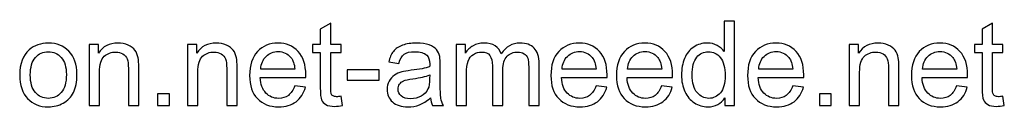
# Model space of a CAD drawing. Header units: millimetres. Extents: x -509 to 694, y -721 to 562.
# Tile 21 of 35: x 461 to 694, y -721 to -700. Entities that reach past the tile are written whole.
import ezdxf

# ---------------------------------------------------------------- set-up
doc = ezdxf.new("R2010")
doc.units = ezdxf.units.MM
doc.header["$MEASUREMENT"] = 0
doc.layers.add('Layer 1', color=7, linetype='Continuous')

msp = doc.modelspace()

# ---------------------------------------------------------------- linework, layer by layer
at = {"layer": 'Layer 1', "color": 250}
for points, knots in [([(537.1889, -718.1055), (537.1889, -718.1055), (537.5226, -720.2654), (537.5226, -720.2654), (536.8366, -720.4091), (536.2202, -720.4833), (535.6825, -720.4833), (534.7972, -720.4833), (534.1112, -720.3442), (533.6199, -720.0615), (533.1332, -719.7787), (532.7902, -719.4126), (532.5909, -718.9537), (532.3916, -718.4948), (532.2943, -717.5307), (532.2943, -716.0614), (532.2943, -716.0614), (532.2943, -707.7461), (532.2943, -707.7461), (532.2943, -707.7461), (530.4866, -707.7461), (530.4866, -707.7461), (530.4866, -707.7461), (530.4866, -705.855), (530.4866, -705.855), (530.4866, -705.855), (532.2943, -705.855), (532.2943, -705.855), (532.2943, -705.855), (532.2943, -702.2859), (532.2943, -702.2859), (532.2943, -702.2859), (534.7416, -700.8166), (534.7416, -700.8166), (534.7416, -700.8166), (534.7416, -705.855), (534.7416, -705.855), (534.7416, -705.855), (537.1889, -705.855), (537.1889, -705.855), (537.1889, -705.855), (537.1889, -707.7461), (537.1889, -707.7461), (537.1889, -707.7461), (534.7416, -707.7461), (534.7416, -707.7461), (534.7416, -707.7461), (534.7416, -716.2005), (534.7416, -716.2005), (534.7416, -716.9004), (534.7833, -717.35), (534.8714, -717.5493), (534.9548, -717.7486), (535.0938, -717.9062), (535.2885, -718.0267), (535.4832, -718.1426), (535.7613, -718.2028), (536.1228, -718.2028), (536.3917, -718.2028), (536.7486, -718.1704), (537.1889, -718.1055)], [0, 0, 0, 0, 0.05, 0.05, 0.05, 0.1, 0.1, 0.1, 0.15, 0.15, 0.15, 0.2, 0.2, 0.2, 0.25, 0.25, 0.25, 0.3, 0.3, 0.3, 0.35, 0.35, 0.35, 0.4, 0.4, 0.4, 0.45, 0.45, 0.45, 0.5, 0.5, 0.5, 0.55, 0.55, 0.55, 0.6, 0.6, 0.6, 0.65, 0.65, 0.65, 0.7, 0.7, 0.7, 0.75, 0.75, 0.75, 0.8, 0.8, 0.8, 0.85, 0.85, 0.85, 0.9, 0.9, 0.9, 0.95, 0.95, 0.95, 1, 1, 1, 1]), ([(627.7492, -720.2886), (627.7492, -720.2886), (627.7492, -718.4577), (627.7492, -718.4577), (626.8361, -719.8807), (625.4919, -720.5945), (623.7167, -720.5945), (622.5672, -720.5945), (621.5104, -720.2793), (620.5509, -719.6443), (619.5868, -719.014), (618.8406, -718.1287), (618.3075, -716.9977), (617.7791, -715.8621), (617.5149, -714.5596), (617.5149, -713.0857), (617.5149, -711.6488), (617.756, -710.3463), (618.2334, -709.1737), (618.7154, -708.0056), (619.4339, -707.1064), (620.3933, -706.4853), (621.3482, -705.8596), (622.4235, -705.549), (623.6054, -705.549), (624.4768, -705.549), (625.2509, -705.7344), (625.9276, -706.1006), (626.6043, -706.4668), (627.1559, -706.9488), (627.5823, -707.5375), (627.5823, -707.5375), (627.5823, -700.3763), (627.5823, -700.3763), (627.5823, -700.3763), (630.0297, -700.3763), (630.0297, -700.3763), (630.0297, -700.3763), (630.0297, -720.2886), (630.0297, -720.2886), (630.0297, -720.2886), (627.7492, -720.2886), (627.7492, -720.2886)], [0, 0, 0, 0, 0.07142857, 0.07142857, 0.07142857, 0.14285714, 0.14285714, 0.14285714, 0.21428571, 0.21428571, 0.21428571, 0.28571429, 0.28571429, 0.28571429, 0.35714286, 0.35714286, 0.35714286, 0.42857143, 0.42857143, 0.42857143, 0.5, 0.5, 0.5, 0.57142857, 0.57142857, 0.57142857, 0.64285714, 0.64285714, 0.64285714, 0.71428571, 0.71428571, 0.71428571, 0.78571429, 0.78571429, 0.78571429, 0.85714286, 0.85714286, 0.85714286, 0.92857143, 0.92857143, 0.92857143, 1, 1, 1, 1]), ([(693.3404, -718.1055), (693.3404, -718.1055), (693.6741, -720.2654), (693.6741, -720.2654), (692.9881, -720.4091), (692.3717, -720.4833), (691.834, -720.4833), (690.9487, -720.4833), (690.2627, -720.3442), (689.7714, -720.0615), (689.2847, -719.7787), (688.9417, -719.4126), (688.7424, -718.9537), (688.5431, -718.4948), (688.4458, -717.5307), (688.4458, -716.0614), (688.4458, -716.0614), (688.4458, -707.7461), (688.4458, -707.7461), (688.4458, -707.7461), (686.6381, -707.7461), (686.6381, -707.7461), (686.6381, -707.7461), (686.6381, -705.855), (686.6381, -705.855), (686.6381, -705.855), (688.4458, -705.855), (688.4458, -705.855), (688.4458, -705.855), (688.4458, -702.2859), (688.4458, -702.2859), (688.4458, -702.2859), (690.8931, -700.8166), (690.8931, -700.8166), (690.8931, -700.8166), (690.8931, -705.855), (690.8931, -705.855), (690.8931, -705.855), (693.3404, -705.855), (693.3404, -705.855), (693.3404, -705.855), (693.3404, -707.7461), (693.3404, -707.7461), (693.3404, -707.7461), (690.8931, -707.7461), (690.8931, -707.7461), (690.8931, -707.7461), (690.8931, -716.2005), (690.8931, -716.2005), (690.8931, -716.9004), (690.9348, -717.35), (691.0229, -717.5493), (691.1063, -717.7486), (691.2453, -717.9062), (691.44, -718.0267), (691.6347, -718.1426), (691.9128, -718.2028), (692.2743, -718.2028), (692.5432, -718.2028), (692.9001, -718.1704), (693.3404, -718.1055)], [0, 0, 0, 0, 0.05, 0.05, 0.05, 0.1, 0.1, 0.1, 0.15, 0.15, 0.15, 0.2, 0.2, 0.2, 0.25, 0.25, 0.25, 0.3, 0.3, 0.3, 0.35, 0.35, 0.35, 0.4, 0.4, 0.4, 0.45, 0.45, 0.45, 0.5, 0.5, 0.5, 0.55, 0.55, 0.55, 0.6, 0.6, 0.6, 0.65, 0.65, 0.65, 0.7, 0.7, 0.7, 0.75, 0.75, 0.75, 0.8, 0.8, 0.8, 0.85, 0.85, 0.85, 0.9, 0.9, 0.9, 0.95, 0.95, 0.95, 1, 1, 1, 1]), ([(461.3634, -713.0718), (461.3634, -710.4066), (462.1051, -708.4321), (463.5929, -707.1481), (464.8305, -706.0821), (466.3462, -705.549), (468.1307, -705.549), (470.1098, -705.549), (471.7321, -706.1979), (472.9929, -707.4958), (474.249, -708.789), (474.8793, -710.5827), (474.8793, -712.8678), (474.8793, -714.7219), (474.6012, -716.1773), (474.045, -717.2387), (473.4888, -718.3001), (472.6777, -719.1252), (471.6116, -719.7138), (470.5502, -720.3025), (469.3868, -720.5945), (468.1307, -720.5945), (466.1098, -720.5945), (464.4782, -719.9502), (463.2314, -718.6571), (461.9845, -717.3639), (461.3634, -715.5006), (461.3634, -713.0718)], [0, 0, 0, 0, 0.11111111, 0.11111111, 0.11111111, 0.22222222, 0.22222222, 0.22222222, 0.33333333, 0.33333333, 0.33333333, 0.44444444, 0.44444444, 0.44444444, 0.55555556, 0.55555556, 0.55555556, 0.66666667, 0.66666667, 0.66666667, 0.77777778, 0.77777778, 0.77777778, 0.88888889, 0.88888889, 0.88888889, 1, 1, 1, 1]), ([(477.7485, -720.2886), (477.7485, -720.2886), (477.7485, -705.855), (477.7485, -705.855), (477.7485, -705.855), (479.9455, -705.855), (479.9455, -705.855), (479.9455, -705.855), (479.9455, -707.9037), (479.9455, -707.9037), (481.0023, -706.3324), (482.5319, -705.549), (484.5296, -705.549), (485.401, -705.549), (486.1983, -705.7066), (486.926, -706.0172), (487.6537, -706.3277), (488.2006, -706.7403), (488.5621, -707.2455), (488.9237, -707.7507), (489.1786, -708.3533), (489.3223, -709.0485), (489.4104, -709.5028), (489.4567, -710.2954), (489.4567, -711.4263), (489.4567, -711.4263), (489.4567, -720.2886), (489.4567, -720.2886), (489.4567, -720.2886), (487.0094, -720.2886), (487.0094, -720.2886), (487.0094, -720.2886), (487.0094, -711.519), (487.0094, -711.519), (487.0094, -710.5225), (486.9167, -709.7762), (486.7266, -709.2849), (486.5366, -708.7936), (486.1983, -708.3996), (485.7162, -708.103), (485.2342, -707.811), (484.664, -707.6626), (484.0151, -707.6626), (482.9769, -707.6626), (482.0823, -707.9917), (481.3268, -708.6545), (480.5713, -709.3127), (480.1958, -710.5688), (480.1958, -712.4136), (480.1958, -712.4136), (480.1958, -720.2886), (480.1958, -720.2886), (480.1958, -720.2886), (477.7485, -720.2886), (477.7485, -720.2886)], [0, 0, 0, 0, 0.05555556, 0.05555556, 0.05555556, 0.11111111, 0.11111111, 0.11111111, 0.16666667, 0.16666667, 0.16666667, 0.22222222, 0.22222222, 0.22222222, 0.27777778, 0.27777778, 0.27777778, 0.33333333, 0.33333333, 0.33333333, 0.38888889, 0.38888889, 0.38888889, 0.44444444, 0.44444444, 0.44444444, 0.5, 0.5, 0.5, 0.55555556, 0.55555556, 0.55555556, 0.61111111, 0.61111111, 0.61111111, 0.66666667, 0.66666667, 0.66666667, 0.72222222, 0.72222222, 0.72222222, 0.77777778, 0.77777778, 0.77777778, 0.83333333, 0.83333333, 0.83333333, 0.88888889, 0.88888889, 0.88888889, 0.94444444, 0.94444444, 0.94444444, 1, 1, 1, 1]), ([(500.9425, -720.2886), (500.9425, -720.2886), (500.9425, -705.855), (500.9425, -705.855), (500.9425, -705.855), (503.1395, -705.855), (503.1395, -705.855), (503.1395, -705.855), (503.1395, -707.9037), (503.1395, -707.9037), (504.1963, -706.3324), (505.7259, -705.549), (507.7236, -705.549), (508.595, -705.549), (509.3923, -705.7066), (510.12, -706.0172), (510.8477, -706.3277), (511.3946, -706.7403), (511.7561, -707.2455), (512.1177, -707.7507), (512.3726, -708.3533), (512.5163, -709.0485), (512.6044, -709.5028), (512.6507, -710.2954), (512.6507, -711.4263), (512.6507, -711.4263), (512.6507, -720.2886), (512.6507, -720.2886), (512.6507, -720.2886), (510.2034, -720.2886), (510.2034, -720.2886), (510.2034, -720.2886), (510.2034, -711.519), (510.2034, -711.519), (510.2034, -710.5225), (510.1107, -709.7762), (509.9206, -709.2849), (509.7306, -708.7936), (509.3923, -708.3996), (508.9102, -708.103), (508.4282, -707.811), (507.858, -707.6626), (507.2091, -707.6626), (506.1709, -707.6626), (505.2763, -707.9917), (504.5208, -708.6545), (503.7653, -709.3127), (503.3898, -710.5688), (503.3898, -712.4136), (503.3898, -712.4136), (503.3898, -720.2886), (503.3898, -720.2886), (503.3898, -720.2886), (500.9425, -720.2886), (500.9425, -720.2886)], [0, 0, 0, 0, 0.05555556, 0.05555556, 0.05555556, 0.11111111, 0.11111111, 0.11111111, 0.16666667, 0.16666667, 0.16666667, 0.22222222, 0.22222222, 0.22222222, 0.27777778, 0.27777778, 0.27777778, 0.33333333, 0.33333333, 0.33333333, 0.38888889, 0.38888889, 0.38888889, 0.44444444, 0.44444444, 0.44444444, 0.5, 0.5, 0.5, 0.55555556, 0.55555556, 0.55555556, 0.61111111, 0.61111111, 0.61111111, 0.66666667, 0.66666667, 0.66666667, 0.72222222, 0.72222222, 0.72222222, 0.77777778, 0.77777778, 0.77777778, 0.83333333, 0.83333333, 0.83333333, 0.88888889, 0.88888889, 0.88888889, 0.94444444, 0.94444444, 0.94444444, 1, 1, 1, 1]), ([(526.2547, -715.6164), (526.2547, -715.6164), (528.7855, -715.9502), (528.7855, -715.9502), (528.3915, -717.4195), (527.6545, -718.5643), (526.5792, -719.3755), (525.5038, -720.1866), (524.1318, -720.5945), (522.4586, -720.5945), (520.3542, -720.5945), (518.6856, -719.9456), (517.4527, -718.6478), (516.2198, -717.3546), (515.6033, -715.533), (515.6033, -713.1923), (515.6033, -710.7728), (516.2244, -708.8909), (517.4712, -707.556), (518.7181, -706.2165), (520.3357, -705.549), (522.3242, -705.549), (524.2477, -705.549), (525.819, -706.2026), (527.038, -707.5143), (528.2571, -708.826), (528.8689, -710.6708), (528.8689, -713.0486), (528.8689, -713.1923), (528.8643, -713.4101), (528.855, -713.6975), (528.855, -713.6975), (518.1062, -713.6975), (518.1062, -713.6975), (518.1989, -715.2781), (518.6439, -716.4925), (519.4504, -717.3314), (520.2523, -718.1704), (521.2581, -718.5922), (522.4586, -718.5922), (523.3531, -718.5922), (524.1179, -718.3558), (524.7483, -717.883), (525.3833, -717.4102), (525.8839, -716.6547), (526.2547, -715.6164)], [0, 0, 0, 0, 0.06666667, 0.06666667, 0.06666667, 0.13333333, 0.13333333, 0.13333333, 0.2, 0.2, 0.2, 0.26666667, 0.26666667, 0.26666667, 0.33333333, 0.33333333, 0.33333333, 0.4, 0.4, 0.4, 0.46666667, 0.46666667, 0.46666667, 0.53333333, 0.53333333, 0.53333333, 0.6, 0.6, 0.6, 0.66666667, 0.66666667, 0.66666667, 0.73333333, 0.73333333, 0.73333333, 0.8, 0.8, 0.8, 0.86666667, 0.86666667, 0.86666667, 0.93333333, 0.93333333, 0.93333333, 1, 1, 1, 1]), ([(558.2925, -718.4809), (557.384, -719.255), (556.5079, -719.7973), (555.669, -720.1171), (554.83, -720.4369), (553.9308, -720.5945), (552.9667, -720.5945), (551.3815, -720.5945), (550.1625, -720.2098), (549.3097, -719.4357), (548.4568, -718.6663), (548.0304, -717.679), (548.0304, -716.4786), (548.0304, -715.774), (548.1926, -715.1298), (548.5124, -714.5457), (548.8369, -713.9617), (549.2587, -713.4982), (549.7778, -713.1459), (550.3016, -712.7937), (550.8856, -712.5248), (551.5391, -712.3441), (552.0212, -712.2189), (552.7489, -712.0984), (553.7176, -711.9779), (555.6922, -711.7461), (557.1522, -711.4634), (558.0839, -711.1389), (558.0931, -710.8052), (558.0978, -710.592), (558.0978, -710.5039), (558.0978, -709.512), (557.866, -708.8121), (557.4025, -708.4042), (556.7768, -707.8527), (555.8451, -707.5792), (554.6122, -707.5792), (553.4581, -707.5792), (552.6052, -707.7831), (552.0583, -708.1864), (551.5067, -708.5896), (551.1034, -709.3035), (550.8392, -710.3324), (550.8392, -710.3324), (548.4475, -709.9987), (548.4475, -709.9987), (548.6654, -708.9744), (549.0223, -708.1447), (549.5229, -707.5143), (550.0235, -706.8839), (550.7465, -706.4019), (551.6921, -706.0589), (552.633, -705.7205), (553.7315, -705.549), (554.9737, -705.549), (556.2067, -705.549), (557.2125, -705.6927), (557.9865, -705.9847), (558.756, -706.2767), (559.3261, -706.6383), (559.6876, -707.0786), (560.0491, -707.5189), (560.3041, -708.0752), (560.4524, -708.7472), (560.5312, -709.1644), (560.5729, -709.9153), (560.5729, -710.9953), (560.5729, -710.9953), (560.5729, -714.2398), (560.5729, -714.2398), (560.5729, -716.5064), (560.6239, -717.9386), (560.7259, -718.5458), (560.8232, -719.153), (561.0272, -719.7324), (561.3238, -720.2886), (561.3238, -720.2886), (558.7652, -720.2886), (558.7652, -720.2886), (558.5196, -719.7741), (558.362, -719.1715), (558.2925, -718.4809)], [0, 0, 0, 0, 0.03703704, 0.03703704, 0.03703704, 0.07407407, 0.07407407, 0.07407407, 0.11111111, 0.11111111, 0.11111111, 0.14814815, 0.14814815, 0.14814815, 0.18518519, 0.18518519, 0.18518519, 0.22222222, 0.22222222, 0.22222222, 0.25925926, 0.25925926, 0.25925926, 0.2962963, 0.2962963, 0.2962963, 0.33333333, 0.33333333, 0.33333333, 0.37037037, 0.37037037, 0.37037037, 0.40740741, 0.40740741, 0.40740741, 0.44444444, 0.44444444, 0.44444444, 0.48148148, 0.48148148, 0.48148148, 0.51851852, 0.51851852, 0.51851852, 0.55555556, 0.55555556, 0.55555556, 0.59259259, 0.59259259, 0.59259259, 0.62962963, 0.62962963, 0.62962963, 0.66666667, 0.66666667, 0.66666667, 0.7037037, 0.7037037, 0.7037037, 0.74074074, 0.74074074, 0.74074074, 0.77777778, 0.77777778, 0.77777778, 0.81481481, 0.81481481, 0.81481481, 0.85185185, 0.85185185, 0.85185185, 0.88888889, 0.88888889, 0.88888889, 0.92592593, 0.92592593, 0.92592593, 0.96296296, 0.96296296, 0.96296296, 1, 1, 1, 1]), ([(564.332, -720.2886), (564.332, -720.2886), (564.332, -705.855), (564.332, -705.855), (564.332, -705.855), (566.529, -705.855), (566.529, -705.855), (566.529, -705.855), (566.529, -707.8944), (566.529, -707.8944), (566.9786, -707.1899), (567.5812, -706.6197), (568.3321, -706.1933), (569.083, -705.7622), (569.9358, -705.549), (570.8953, -705.549), (571.9613, -705.549), (572.8374, -705.7715), (573.5187, -706.2119), (574.2001, -706.6568), (574.6821, -707.2733), (574.9602, -708.0705), (576.1097, -706.388), (577.5976, -705.549), (579.4331, -705.549), (580.87, -705.549), (581.9778, -705.943), (582.7472, -706.7356), (583.5212, -707.5282), (583.9106, -708.7472), (583.9106, -710.3927), (583.9106, -710.3927), (583.9106, -720.2886), (583.9106, -720.2886), (583.9106, -720.2886), (581.4633, -720.2886), (581.4633, -720.2886), (581.4633, -720.2886), (581.4633, -711.2038), (581.4633, -711.2038), (581.4633, -710.2305), (581.3798, -709.5259), (581.2222, -709.0949), (581.0646, -708.6638), (580.7773, -708.3208), (580.3555, -708.0566), (579.9383, -707.7924), (579.447, -707.6626), (578.8862, -707.6626), (577.8664, -707.6626), (577.0229, -708.001), (576.3508, -708.6731), (575.6787, -709.3498), (575.345, -710.4298), (575.345, -711.913), (575.345, -711.913), (575.345, -720.2886), (575.345, -720.2886), (575.345, -720.2886), (572.8976, -720.2886), (572.8976, -720.2886), (572.8976, -720.2886), (572.8976, -710.9211), (572.8976, -710.9211), (572.8976, -709.8365), (572.6983, -709.0207), (572.2997, -708.4784), (571.9011, -707.9361), (571.2475, -707.6626), (570.3437, -707.6626), (569.6577, -707.6626), (569.0227, -707.8434), (568.4387, -708.2049), (567.8547, -708.5665), (567.4329, -709.0949), (567.1687, -709.7948), (566.9091, -710.49), (566.7793, -711.4958), (566.7793, -712.8076), (566.7793, -712.8076), (566.7793, -720.2886), (566.7793, -720.2886), (566.7793, -720.2886), (564.332, -720.2886), (564.332, -720.2886)], [0, 0, 0, 0, 0.03571429, 0.03571429, 0.03571429, 0.07142857, 0.07142857, 0.07142857, 0.10714286, 0.10714286, 0.10714286, 0.14285714, 0.14285714, 0.14285714, 0.17857143, 0.17857143, 0.17857143, 0.21428571, 0.21428571, 0.21428571, 0.25, 0.25, 0.25, 0.28571429, 0.28571429, 0.28571429, 0.32142857, 0.32142857, 0.32142857, 0.35714286, 0.35714286, 0.35714286, 0.39285714, 0.39285714, 0.39285714, 0.42857143, 0.42857143, 0.42857143, 0.46428571, 0.46428571, 0.46428571, 0.5, 0.5, 0.5, 0.53571429, 0.53571429, 0.53571429, 0.57142857, 0.57142857, 0.57142857, 0.60714286, 0.60714286, 0.60714286, 0.64285714, 0.64285714, 0.64285714, 0.67857143, 0.67857143, 0.67857143, 0.71428571, 0.71428571, 0.71428571, 0.75, 0.75, 0.75, 0.78571429, 0.78571429, 0.78571429, 0.82142857, 0.82142857, 0.82142857, 0.85714286, 0.85714286, 0.85714286, 0.89285714, 0.89285714, 0.89285714, 0.92857143, 0.92857143, 0.92857143, 0.96428571, 0.96428571, 0.96428571, 1, 1, 1, 1]), ([(597.343, -715.6164), (597.343, -715.6164), (599.8738, -715.9502), (599.8738, -715.9502), (599.4798, -717.4195), (598.7428, -718.5643), (597.6675, -719.3755), (596.5921, -720.1866), (595.2201, -720.5945), (593.5469, -720.5945), (591.4425, -720.5945), (589.7739, -719.9456), (588.541, -718.6478), (587.3081, -717.3546), (586.6916, -715.533), (586.6916, -713.1923), (586.6916, -710.7728), (587.3127, -708.8909), (588.5595, -707.556), (589.8064, -706.2165), (591.424, -705.549), (593.4125, -705.549), (595.336, -705.549), (596.9073, -706.2026), (598.1263, -707.5143), (599.3454, -708.826), (599.9572, -710.6708), (599.9572, -713.0486), (599.9572, -713.1923), (599.9526, -713.4101), (599.9433, -713.6975), (599.9433, -713.6975), (589.1945, -713.6975), (589.1945, -713.6975), (589.2872, -715.2781), (589.7322, -716.4925), (590.5387, -717.3314), (591.3406, -718.1704), (592.3464, -718.5922), (593.5469, -718.5922), (594.4414, -718.5922), (595.2062, -718.3558), (595.8366, -717.883), (596.4716, -717.4102), (596.9722, -716.6547), (597.343, -715.6164)], [0, 0, 0, 0, 0.06666667, 0.06666667, 0.06666667, 0.13333333, 0.13333333, 0.13333333, 0.2, 0.2, 0.2, 0.26666667, 0.26666667, 0.26666667, 0.33333333, 0.33333333, 0.33333333, 0.4, 0.4, 0.4, 0.46666667, 0.46666667, 0.46666667, 0.53333333, 0.53333333, 0.53333333, 0.6, 0.6, 0.6, 0.66666667, 0.66666667, 0.66666667, 0.73333333, 0.73333333, 0.73333333, 0.8, 0.8, 0.8, 0.86666667, 0.86666667, 0.86666667, 0.93333333, 0.93333333, 0.93333333, 1, 1, 1, 1]), ([(612.8103, -715.6164), (612.8103, -715.6164), (615.3411, -715.9502), (615.3411, -715.9502), (614.9471, -717.4195), (614.2101, -718.5643), (613.1348, -719.3755), (612.0594, -720.1866), (610.6874, -720.5945), (609.0142, -720.5945), (606.9098, -720.5945), (605.2412, -719.9456), (604.0083, -718.6478), (602.7754, -717.3546), (602.1589, -715.533), (602.1589, -713.1923), (602.1589, -710.7728), (602.78, -708.8909), (604.0268, -707.556), (605.2737, -706.2165), (606.8913, -705.549), (608.8798, -705.549), (610.8033, -705.549), (612.3746, -706.2026), (613.5936, -707.5143), (614.8127, -708.826), (615.4245, -710.6708), (615.4245, -713.0486), (615.4245, -713.1923), (615.4199, -713.4101), (615.4106, -713.6975), (615.4106, -713.6975), (604.6618, -713.6975), (604.6618, -713.6975), (604.7545, -715.2781), (605.1995, -716.4925), (606.006, -717.3314), (606.8079, -718.1704), (607.8137, -718.5922), (609.0142, -718.5922), (609.9087, -718.5922), (610.6735, -718.3558), (611.3039, -717.883), (611.9389, -717.4102), (612.4395, -716.6547), (612.8103, -715.6164)], [0, 0, 0, 0, 0.06666667, 0.06666667, 0.06666667, 0.13333333, 0.13333333, 0.13333333, 0.2, 0.2, 0.2, 0.26666667, 0.26666667, 0.26666667, 0.33333333, 0.33333333, 0.33333333, 0.4, 0.4, 0.4, 0.46666667, 0.46666667, 0.46666667, 0.53333333, 0.53333333, 0.53333333, 0.6, 0.6, 0.6, 0.66666667, 0.66666667, 0.66666667, 0.73333333, 0.73333333, 0.73333333, 0.8, 0.8, 0.8, 0.86666667, 0.86666667, 0.86666667, 0.93333333, 0.93333333, 0.93333333, 1, 1, 1, 1]), ([(643.7449, -715.6164), (643.7449, -715.6164), (646.2757, -715.9502), (646.2757, -715.9502), (645.8817, -717.4195), (645.1447, -718.5643), (644.0694, -719.3755), (642.994, -720.1866), (641.622, -720.5945), (639.9488, -720.5945), (637.8444, -720.5945), (636.1758, -719.9456), (634.9429, -718.6478), (633.71, -717.3546), (633.0935, -715.533), (633.0935, -713.1923), (633.0935, -710.7728), (633.7146, -708.8909), (634.9614, -707.556), (636.2083, -706.2165), (637.8259, -705.549), (639.8144, -705.549), (641.7379, -705.549), (643.3092, -706.2026), (644.5282, -707.5143), (645.7473, -708.826), (646.3591, -710.6708), (646.3591, -713.0486), (646.3591, -713.1923), (646.3545, -713.4101), (646.3452, -713.6975), (646.3452, -713.6975), (635.5964, -713.6975), (635.5964, -713.6975), (635.6891, -715.2781), (636.1341, -716.4925), (636.9406, -717.3314), (637.7425, -718.1704), (638.7483, -718.5922), (639.9488, -718.5922), (640.8433, -718.5922), (641.6081, -718.3558), (642.2385, -717.883), (642.8735, -717.4102), (643.3741, -716.6547), (643.7449, -715.6164)], [0, 0, 0, 0, 0.06666667, 0.06666667, 0.06666667, 0.13333333, 0.13333333, 0.13333333, 0.2, 0.2, 0.2, 0.26666667, 0.26666667, 0.26666667, 0.33333333, 0.33333333, 0.33333333, 0.4, 0.4, 0.4, 0.46666667, 0.46666667, 0.46666667, 0.53333333, 0.53333333, 0.53333333, 0.6, 0.6, 0.6, 0.66666667, 0.66666667, 0.66666667, 0.73333333, 0.73333333, 0.73333333, 0.8, 0.8, 0.8, 0.86666667, 0.86666667, 0.86666667, 0.93333333, 0.93333333, 0.93333333, 1, 1, 1, 1]), ([(657.094, -720.2886), (657.094, -720.2886), (657.094, -705.855), (657.094, -705.855), (657.094, -705.855), (659.291, -705.855), (659.291, -705.855), (659.291, -705.855), (659.291, -707.9037), (659.291, -707.9037), (660.3478, -706.3324), (661.8774, -705.549), (663.8751, -705.549), (664.7465, -705.549), (665.5438, -705.7066), (666.2715, -706.0172), (666.9992, -706.3277), (667.5461, -706.7403), (667.9076, -707.2455), (668.2692, -707.7507), (668.5241, -708.3533), (668.6678, -709.0485), (668.7559, -709.5028), (668.8022, -710.2954), (668.8022, -711.4263), (668.8022, -711.4263), (668.8022, -720.2886), (668.8022, -720.2886), (668.8022, -720.2886), (666.3549, -720.2886), (666.3549, -720.2886), (666.3549, -720.2886), (666.3549, -711.519), (666.3549, -711.519), (666.3549, -710.5225), (666.2622, -709.7762), (666.0721, -709.2849), (665.8821, -708.7936), (665.5438, -708.3996), (665.0617, -708.103), (664.5797, -707.811), (664.0095, -707.6626), (663.3606, -707.6626), (662.3224, -707.6626), (661.4278, -707.9917), (660.6723, -708.6545), (659.9168, -709.3127), (659.5413, -710.5688), (659.5413, -712.4136), (659.5413, -712.4136), (659.5413, -720.2886), (659.5413, -720.2886), (659.5413, -720.2886), (657.094, -720.2886), (657.094, -720.2886)], [0, 0, 0, 0, 0.05555556, 0.05555556, 0.05555556, 0.11111111, 0.11111111, 0.11111111, 0.16666667, 0.16666667, 0.16666667, 0.22222222, 0.22222222, 0.22222222, 0.27777778, 0.27777778, 0.27777778, 0.33333333, 0.33333333, 0.33333333, 0.38888889, 0.38888889, 0.38888889, 0.44444444, 0.44444444, 0.44444444, 0.5, 0.5, 0.5, 0.55555556, 0.55555556, 0.55555556, 0.61111111, 0.61111111, 0.61111111, 0.66666667, 0.66666667, 0.66666667, 0.72222222, 0.72222222, 0.72222222, 0.77777778, 0.77777778, 0.77777778, 0.83333333, 0.83333333, 0.83333333, 0.88888889, 0.88888889, 0.88888889, 0.94444444, 0.94444444, 0.94444444, 1, 1, 1, 1]), ([(682.4062, -715.6164), (682.4062, -715.6164), (684.937, -715.9502), (684.937, -715.9502), (684.543, -717.4195), (683.806, -718.5643), (682.7307, -719.3755), (681.6553, -720.1866), (680.2833, -720.5945), (678.6101, -720.5945), (676.5057, -720.5945), (674.8371, -719.9456), (673.6042, -718.6478), (672.3713, -717.3546), (671.7548, -715.533), (671.7548, -713.1923), (671.7548, -710.7728), (672.3759, -708.8909), (673.6227, -707.556), (674.8696, -706.2165), (676.4872, -705.549), (678.4757, -705.549), (680.3992, -705.549), (681.9705, -706.2026), (683.1895, -707.5143), (684.4086, -708.826), (685.0204, -710.6708), (685.0204, -713.0486), (685.0204, -713.1923), (685.0158, -713.4101), (685.0065, -713.6975), (685.0065, -713.6975), (674.2577, -713.6975), (674.2577, -713.6975), (674.3504, -715.2781), (674.7954, -716.4925), (675.6019, -717.3314), (676.4038, -718.1704), (677.4096, -718.5922), (678.6101, -718.5922), (679.5046, -718.5922), (680.2694, -718.3558), (680.8998, -717.883), (681.5348, -717.4102), (682.0354, -716.6547), (682.4062, -715.6164)], [0, 0, 0, 0, 0.06666667, 0.06666667, 0.06666667, 0.13333333, 0.13333333, 0.13333333, 0.2, 0.2, 0.2, 0.26666667, 0.26666667, 0.26666667, 0.33333333, 0.33333333, 0.33333333, 0.4, 0.4, 0.4, 0.46666667, 0.46666667, 0.46666667, 0.53333333, 0.53333333, 0.53333333, 0.6, 0.6, 0.6, 0.66666667, 0.66666667, 0.66666667, 0.73333333, 0.73333333, 0.73333333, 0.8, 0.8, 0.8, 0.86666667, 0.86666667, 0.86666667, 0.93333333, 0.93333333, 0.93333333, 1, 1, 1, 1]), ([(463.8664, -713.0764), (463.8664, -714.9212), (464.2696, -716.3024), (465.0761, -717.2155), (465.8873, -718.1333), (466.9024, -718.5922), (468.1307, -718.5922), (469.3451, -718.5922), (470.3555, -718.1333), (471.1666, -717.2109), (471.9732, -716.2885), (472.3764, -714.8841), (472.3764, -712.9976), (472.3764, -711.2177), (471.9685, -709.8689), (471.1574, -708.9558), (470.3462, -708.0381), (469.3358, -707.5792), (468.1307, -707.5792), (466.9024, -707.5792), (465.8873, -708.0334), (465.0761, -708.9466), (464.2696, -709.8597), (463.8664, -711.2363), (463.8664, -713.0764)], [0, 0, 0, 0, 0.125, 0.125, 0.125, 0.25, 0.25, 0.25, 0.375, 0.375, 0.375, 0.5, 0.5, 0.5, 0.625, 0.625, 0.625, 0.75, 0.75, 0.75, 0.875, 0.875, 0.875, 1, 1, 1, 1]), ([(518.2453, -711.6952), (518.2453, -711.6952), (526.2825, -711.6952), (526.2825, -711.6952), (526.1759, -710.4808), (525.8654, -709.5723), (525.3601, -708.9651), (524.5861, -708.0242), (523.5756, -707.5514), (522.3381, -707.5514), (521.2164, -707.5514), (520.2755, -707.9268), (519.5107, -708.6777), (518.7505, -709.4286), (518.3287, -710.4344), (518.2453, -711.6952)], [0, 0, 0, 0, 0.2, 0.2, 0.2, 0.4, 0.4, 0.4, 0.6, 0.6, 0.6, 0.8, 0.8, 0.8, 1, 1, 1, 1]), ([(589.3336, -711.6952), (589.3336, -711.6952), (597.3708, -711.6952), (597.3708, -711.6952), (597.2642, -710.4808), (596.9537, -709.5723), (596.4484, -708.9651), (595.6744, -708.0242), (594.6639, -707.5514), (593.4264, -707.5514), (592.3047, -707.5514), (591.3638, -707.9268), (590.599, -708.6777), (589.8388, -709.4286), (589.417, -710.4344), (589.3336, -711.6952)], [0, 0, 0, 0, 0.2, 0.2, 0.2, 0.4, 0.4, 0.4, 0.6, 0.6, 0.6, 0.8, 0.8, 0.8, 1, 1, 1, 1]), ([(604.8009, -711.6952), (604.8009, -711.6952), (612.8381, -711.6952), (612.8381, -711.6952), (612.7315, -710.4808), (612.421, -709.5723), (611.9157, -708.9651), (611.1417, -708.0242), (610.1312, -707.5514), (608.8937, -707.5514), (607.772, -707.5514), (606.8311, -707.9268), (606.0663, -708.6777), (605.3061, -709.4286), (604.8843, -710.4344), (604.8009, -711.6952)], [0, 0, 0, 0, 0.2, 0.2, 0.2, 0.4, 0.4, 0.4, 0.6, 0.6, 0.6, 0.8, 0.8, 0.8, 1, 1, 1, 1]), ([(620.0179, -713.0903), (620.0179, -714.9351), (620.4072, -716.3117), (621.1906, -717.2248), (621.9693, -718.1379), (622.8916, -718.5922), (623.9531, -718.5922), (625.0238, -718.5922), (625.9323, -718.1565), (626.6831, -717.2851), (627.4294, -716.4137), (627.8048, -715.0834), (627.8048, -713.2943), (627.8048, -711.329), (627.4248, -709.8828), (626.66, -708.9605), (625.8998, -708.0381), (624.9589, -707.5792), (623.8418, -707.5792), (622.7526, -707.5792), (621.8441, -708.0195), (621.1118, -708.9048), (620.3841, -709.7901), (620.0179, -711.1853), (620.0179, -713.0903)], [0, 0, 0, 0, 0.125, 0.125, 0.125, 0.25, 0.25, 0.25, 0.375, 0.375, 0.375, 0.5, 0.5, 0.5, 0.625, 0.625, 0.625, 0.75, 0.75, 0.75, 0.875, 0.875, 0.875, 1, 1, 1, 1]), ([(635.7355, -711.6952), (635.7355, -711.6952), (643.7727, -711.6952), (643.7727, -711.6952), (643.6661, -710.4808), (643.3556, -709.5723), (642.8503, -708.9651), (642.0763, -708.0242), (641.0658, -707.5514), (639.8283, -707.5514), (638.7066, -707.5514), (637.7657, -707.9268), (637.0009, -708.6777), (636.2407, -709.4286), (635.8189, -710.4344), (635.7355, -711.6952)], [0, 0, 0, 0, 0.2, 0.2, 0.2, 0.4, 0.4, 0.4, 0.6, 0.6, 0.6, 0.8, 0.8, 0.8, 1, 1, 1, 1]), ([(674.3968, -711.6952), (674.3968, -711.6952), (682.434, -711.6952), (682.434, -711.6952), (682.3274, -710.4808), (682.0169, -709.5723), (681.5116, -708.9651), (680.7376, -708.0242), (679.7271, -707.5514), (678.4896, -707.5514), (677.3679, -707.5514), (676.427, -707.9268), (675.6622, -708.6777), (674.902, -709.4286), (674.4802, -710.4344), (674.3968, -711.6952)], [0, 0, 0, 0, 0.2, 0.2, 0.2, 0.4, 0.4, 0.4, 0.6, 0.6, 0.6, 0.8, 0.8, 0.8, 1, 1, 1, 1]), ([(538.6304, -714.3093), (538.6304, -714.3093), (538.6304, -711.862), (538.6304, -711.862), (538.6304, -711.862), (546.1949, -711.862), (546.1949, -711.862), (546.1949, -711.862), (546.1949, -714.3093), (546.1949, -714.3093), (546.1949, -714.3093), (538.6304, -714.3093), (538.6304, -714.3093)], [0, 0, 0, 0, 0.25, 0.25, 0.25, 0.5, 0.5, 0.5, 0.75, 0.75, 0.75, 1, 1, 1, 1]), ([(558.0978, -713.0579), (557.2078, -713.4194), (555.8729, -713.7253), (554.0931, -713.9756), (553.0826, -714.1193), (552.3688, -714.2815), (551.9517, -714.4623), (551.5345, -714.6431), (551.2147, -714.9073), (550.9876, -715.2503), (550.7604, -715.5979), (550.6446, -715.9826), (550.6446, -716.409), (550.6446, -717.0533), (550.8902, -717.5956), (551.3862, -718.0267), (551.8821, -718.4577), (552.6052, -718.6756), (553.5554, -718.6756), (554.4963, -718.6756), (555.3353, -718.4716), (556.0722, -718.0591), (556.8046, -717.6512), (557.3469, -717.0904), (557.6899, -716.3812), (557.9541, -715.8296), (558.0839, -715.0185), (558.0839, -713.9478), (558.0839, -713.9478), (558.0978, -713.0579), (558.0978, -713.0579)], [0, 0, 0, 0, 0.1, 0.1, 0.1, 0.2, 0.2, 0.2, 0.3, 0.3, 0.3, 0.4, 0.4, 0.4, 0.5, 0.5, 0.5, 0.6, 0.6, 0.6, 0.7, 0.7, 0.7, 0.8, 0.8, 0.8, 0.9, 0.9, 0.9, 1, 1, 1, 1]), ([(493.9111, -720.2886), (493.9111, -720.2886), (493.9111, -717.5075), (493.9111, -717.5075), (493.9111, -717.5075), (496.6921, -717.5075), (496.6921, -717.5075), (496.6921, -717.5075), (496.6921, -720.2886), (496.6921, -720.2886), (496.6921, -720.2886), (493.9111, -720.2886), (493.9111, -720.2886)], [0, 0, 0, 0, 0.25, 0.25, 0.25, 0.5, 0.5, 0.5, 0.75, 0.75, 0.75, 1, 1, 1, 1]), ([(650.0626, -720.2886), (650.0626, -720.2886), (650.0626, -717.5075), (650.0626, -717.5075), (650.0626, -717.5075), (652.8436, -717.5075), (652.8436, -717.5075), (652.8436, -717.5075), (652.8436, -720.2886), (652.8436, -720.2886), (652.8436, -720.2886), (650.0626, -720.2886), (650.0626, -720.2886)], [0, 0, 0, 0, 0.25, 0.25, 0.25, 0.5, 0.5, 0.5, 0.75, 0.75, 0.75, 1, 1, 1, 1])]:
    msp.add_open_spline(points, degree=3, knots=knots, dxfattribs=at)

doc.saveas('drawing.dxf')
